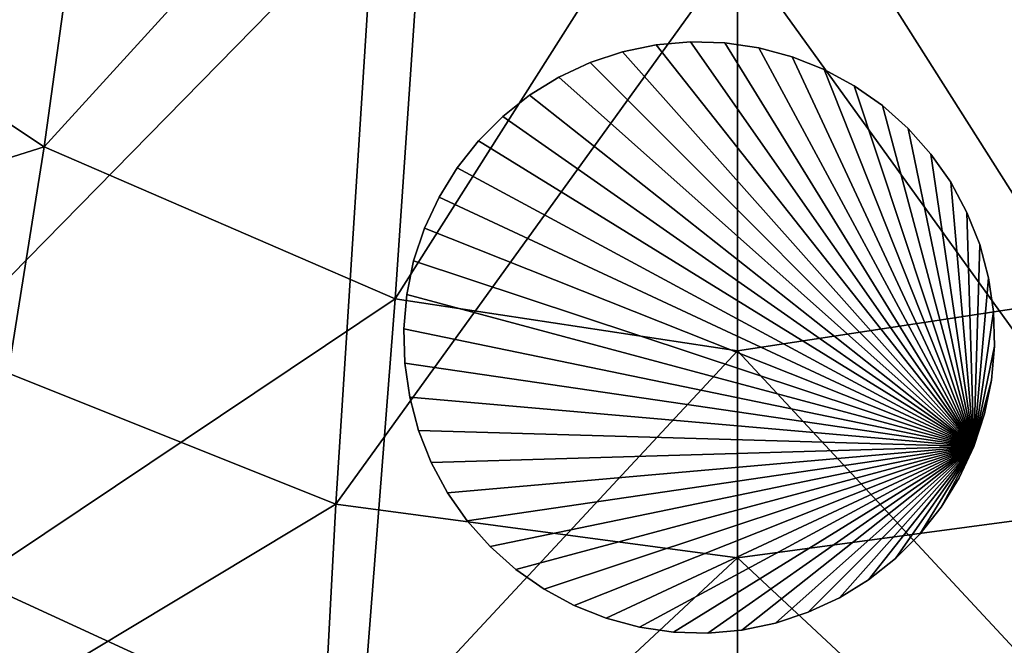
# Model space of a CAD drawing. Extents: x -7.4 to 7.4, y -11.5 to 9.8.
# Tile 49 of 256: x -1.2 to 0.4, y -10.5 to -9.5. Entities that reach past the tile are written whole.
import ezdxf

# ---------------------------------------------------------------- set-up
doc = ezdxf.new("R2010")
doc.units = 0
doc.header["$MEASUREMENT"] = 0
for name, color, linetype in [('A-FURN-3-ST', 150, 'Continuous'), ('A-FURN-3-ST-GD', 252, 'Continuous'), ('A-FURN-3-ST-SI', 160, 'Continuous')]:
    doc.layers.add(name, color=color, linetype=linetype)

msp = doc.modelspace()

# ---------------------------------------------------------------- meshes
at = {"layer": 'A-FURN-3-ST'}
mesh = msp.add_polyface(dxfattribs=at)
corners = [(-5.0612, -6.7647, 0.6182), (-4.3366, -7.8226, 0.6182), (-4.4772, -7.9506, 1.0014), (-5.2344, -6.8347, 1.0017), (-3.5654, -8.7626, 0.6182), (-3.6779, -8.9452, 1.0011), (-2.8015, -9.5702, 0.6182), (-2.8811, -9.7996, 1.0006), (-2.0881, -10.2271, 0.6182), (-2.1234, -10.4947, 1.0003), (-1.4003, -10.7154, 0.6182), (-1.3997, -11.0113, 1), (-0.7043, -11.0178, 0.6182), (-0.6953, -11.3312, 0.9998), (0, -11.1213, 0.6182), (0, -11.4407, 0.9997), (0, -8.3307, 0.5584), (0, -9.3525, 0.5584), (-0.6012, -9.2826, 0.5584), (-0.5468, -8.2802, 0.5584), (0, -7.3717, 0.5584), (-0.5029, -7.3394, 0.5584), (-1.0932, -8.1325, 0.5584), (-1.0086, -7.2449, 0.5584), (-1.197, -9.0782, 0.5584), (-1.7878, -8.7488, 0.5584), (-1.6406, -7.8957, 0.5584), (-1.5206, -7.0947, 0.5584), (-2.198, -7.5868, 0.5584), (-2.0442, -6.906, 0.5584), (-2.3964, -8.3089, 0.5584), (-3.0341, -7.772, 0.5584), (-2.76, -7.2209, 0.5584), (-3.6426, -7.1421, 0.5584), (-4.6784, -6.605, 0.5658), (-4.035, -7.5243, 0.5658), (0, -10.3622, 0.5658), (-0.6643, -10.2731, 0.5658), (-1.3177, -10.0127, 0.5658), (-1.9582, -9.5924, 0.5658), (-2.6206, -9.0273, 0.5658), (-3.3298, -8.333, 0.5658)]
mesh.append_faces([[corners[k] for k in face] for face in [(0, 1, 2), (2, 3, 0), (2, 1, 4), (4, 5, 2), (5, 4, 6), (6, 7, 5), (7, 6, 8), (8, 9, 7), (9, 8, 10), (10, 11, 9), (11, 10, 12), (12, 13, 11), (13, 12, 14), (14, 15, 13), (16, 17, 18), (18, 19, 16), (19, 18, 24), (24, 22, 19), (22, 24, 25), (25, 26, 22), (26, 25, 30), (30, 28, 26), (28, 30, 31), (31, 32, 28), (32, 31, 33), (34, 35, 1), (36, 14, 12), (12, 37, 36), (17, 36, 37), (37, 18, 17), (18, 37, 38), (38, 24, 18), (37, 12, 10), (10, 38, 37), (38, 10, 8), (8, 39, 38), (24, 38, 39), (39, 25, 24), (25, 39, 40), (40, 30, 25), (39, 8, 6), (6, 40, 39), (40, 6, 4), (4, 41, 40), (30, 40, 41), (41, 31, 30), (31, 41, 35), (35, 33, 31), (41, 4, 1), (1, 35, 41)]])
mesh.append_faces([[corners[k] for k in face] for face in [(19, 21, 20), (22, 23, 21), (26, 27, 23), (28, 29, 27)]], dxfattribs={"vtx0": -1, "vtx1": -1, "vtx2": -1})
mesh.append_faces([[corners[k] for k in face] for face in [(20, 16, 19), (21, 19, 22), (23, 22, 26), (27, 26, 28), (29, 28, 32)]], dxfattribs={"vtx0": -1, "vtx2": -1})
mesh = msp.add_polyface(dxfattribs=at)
corners = [(4.4772, -7.9506, 1.0014), (4.3366, -7.8226, 0.6182), (5.0612, -6.7647, 0.6182), (5.2344, -6.8347, 1.0017), (3.6779, -8.9452, 1.0011), (3.5654, -8.7626, 0.6182), (2.8811, -9.7996, 1.0006), (2.8015, -9.5702, 0.6182), (2.1234, -10.4947, 1.0003), (2.0881, -10.2271, 0.6182), (1.3997, -11.0113, 1), (1.4003, -10.7154, 0.6182), (0.6953, -11.3312, 0.9998), (0.7043, -11.0178, 0.6182), (0, -11.4407, 0.9997), (0, -11.1213, 0.6182), (0.5029, -7.3394, 0.5584), (1.0086, -7.2449, 0.5584), (1.0932, -8.1325, 0.5584), (0.5468, -8.2802, 0.5584), (0, -7.3717, 0.5584), (0, -8.3307, 0.5584), (0.6012, -9.2826, 0.5584), (0, -9.3525, 0.5584), (1.197, -9.0782, 0.5584), (1.5206, -7.0947, 0.5584), (2.0442, -6.906, 0.5584), (2.198, -7.5868, 0.5584), (1.6406, -7.8957, 0.5584), (1.7878, -8.7488, 0.5584), (2.3964, -8.3089, 0.5584), (2.76, -7.2209, 0.5584), (3.0341, -7.772, 0.5584), (3.6426, -7.1421, 0.5584), (4.035, -7.5243, 0.5658), (4.6784, -6.605, 0.5658), (1.3177, -10.0127, 0.5658), (0.6643, -10.2731, 0.5658), (0, -10.3622, 0.5658), (2.6206, -9.0273, 0.5658), (1.9582, -9.5924, 0.5658), (3.3298, -8.333, 0.5658)]
mesh.append_faces([[corners[k] for k in face] for face in [(0, 1, 2), (2, 3, 0), (0, 4, 5), (5, 1, 0), (4, 6, 7), (7, 5, 4), (6, 8, 9), (9, 7, 6), (8, 10, 11), (11, 9, 8), (10, 12, 13), (13, 11, 10), (12, 14, 15), (15, 13, 12), (21, 19, 22), (22, 23, 21), (19, 18, 24), (24, 22, 19), (18, 28, 29), (29, 24, 18), (28, 27, 30), (30, 29, 28), (27, 31, 32), (32, 30, 27), (33, 32, 31), (1, 34, 35), (22, 24, 36), (36, 37, 22), (23, 22, 37), (37, 38, 23), (38, 37, 13), (13, 15, 38), (37, 36, 11), (11, 13, 37), (29, 30, 39), (39, 40, 29), (24, 29, 40), (40, 36, 24), (36, 40, 9), (9, 11, 36), (40, 39, 7), (7, 9, 40), (32, 33, 34), (34, 41, 32), (30, 32, 41), (41, 39, 30), (39, 41, 5), (5, 7, 39), (41, 34, 1), (1, 5, 41)]])
mesh.append_faces([[corners[k] for k in face] for face in [(16, 17, 18), (20, 16, 19), (25, 26, 27), (17, 25, 28)]], dxfattribs={"vtx0": -1, "vtx1": -1, "vtx2": -1})
mesh.append_faces([[corners[k] for k in face] for face in [(18, 19, 16), (19, 21, 20), (27, 28, 25), (28, 18, 17), (31, 27, 26)]], dxfattribs={"vtx1": -1, "vtx2": -1})
mesh = msp.add_polyface(dxfattribs=at)
corners = [(-1.3427, -11.0597, 17.5574), (-1.3413, -11.0618, 17.5687), (-2.0968, -10.5407, 17.5834), (-1.3436, -11.0585, 17.5508), (-2.098, -10.5388, 17.572), (-1.3844, -10.9635, 17.6082), (-1.3808, -10.988, 17.5898), (-0.677, -11.3083, 17.5806), (-0.6802, -11.2831, 17.5989), (-0.675, -11.2315, 17.693), (-1.3707, -10.9135, 17.7021), (-2.1032, -10.4001, 17.717), (-2.1302, -10.4475, 17.6233), (-1.3652, -11.0193, 17.595), (-2.1307, -10.4707, 17.6048), (-1.3488, -11.0484, 17.5983), (-2.1177, -10.5004, 17.6099), (-0.6667, -11.3407, 17.586), (-1.3417, -11.0609, 17.5864), (-2.1034, -10.5281, 17.613), (-2.0971, -10.5399, 17.601), (-0.5003, -8.9737, 18.2637), (0, -9.0411, 18.2615), (0, -8.0569, 18.3082), (-1.0216, -8.7768, 18.2698), (-0.446, -8.0082, 18.3098), (-1.5817, -8.4596, 18.2787), (-0.9178, -7.8659, 18.3139), (-1.1468, -9.6826, 18.2161), (-0.5662, -9.9336, 18.2085), (0, -10.0195, 18.2058), (-0.6252, -10.6916, 18.0939), (0, -10.7918, 18.091), (-1.2615, -10.3989, 18.1023), (-1.7571, -9.2774, 18.2276), (-1.922, -9.9263, 18.1157), (-1.3427, -11.0597, 17.5451), (-2.0987, -10.5376, 17.5654), (-1.3413, -11.0618, 17.54), (-2.098, -10.5388, 17.5597), (-2.0373, -10.2699, 17.9134), (-1.3341, -10.7744, 17.899), (-0.6597, -11.0869, 17.89), (0, -11.1938, 17.887)]
mesh.append_faces([[corners[k] for k in face] for face in [(0, 1, 2), (3, 0, 4), (5, 6, 7), (8, 9, 10), (10, 5, 8), (5, 10, 11), (6, 5, 12), (13, 6, 14), (15, 13, 16), (6, 13, 17), (18, 15, 19), (1, 18, 20), (21, 22, 23), (24, 21, 25), (26, 24, 27), (21, 24, 28), (28, 29, 21), (22, 21, 29), (29, 30, 22), (30, 29, 31), (31, 32, 30), (29, 28, 33), (33, 31, 29), (24, 26, 34), (34, 28, 24), (28, 34, 35), (35, 33, 28), (36, 3, 37), (38, 36, 39), (40, 41, 33), (33, 35, 40), (11, 10, 41), (41, 40, 11), (10, 9, 42), (42, 41, 10), (41, 42, 31), (31, 33, 41), (42, 43, 32), (32, 31, 42)]])
mesh = msp.add_polyface(dxfattribs=at)
corners = [(2.098, -10.5388, 17.572), (1.3427, -11.0597, 17.5574), (1.3436, -11.0585, 17.5508), (2.0968, -10.5407, 17.5834), (1.3413, -11.0617, 17.5687), (0.6802, -11.2831, 17.5989), (1.3844, -10.9635, 17.6082), (1.3707, -10.9135, 17.7021), (0.675, -11.2315, 17.693), (0.677, -11.3083, 17.5806), (1.3808, -10.988, 17.5898), (2.1032, -10.4001, 17.717), (2.1302, -10.4475, 17.6233), (2.1307, -10.4707, 17.6048), (1.3652, -11.0193, 17.595), (2.1177, -10.5004, 17.6099), (1.3488, -11.0484, 17.5983), (0.6667, -11.3407, 17.586), (2.1034, -10.5281, 17.613), (1.3417, -11.0609, 17.5864), (2.0971, -10.5399, 17.601), (0, -8.0569, 18.3082), (0, -9.0411, 18.2615), (0.5003, -8.9737, 18.2637), (0.446, -8.0082, 18.3098), (1.0216, -8.7768, 18.2698), (0.9178, -7.8659, 18.3139), (1.5817, -8.4596, 18.2787), (0, -10.0195, 18.2058), (0, -10.7918, 18.091), (0.6252, -10.6916, 18.0939), (0.5662, -9.9336, 18.2085), (1.1468, -9.6826, 18.2161), (1.2615, -10.3989, 18.1023), (1.922, -9.9263, 18.1157), (1.7571, -9.2774, 18.2276), (2.098, -10.5388, 17.5597), (1.3427, -11.0597, 17.5451), (1.3413, -11.0618, 17.54), (2.0987, -10.5376, 17.5654), (1.3341, -10.7744, 17.899), (2.0373, -10.2699, 17.9134), (0, -11.1938, 17.887), (0.6597, -11.0869, 17.89)]
mesh.append_faces([[corners[k] for k in face] for face in [(0, 1, 2), (3, 4, 1), (5, 6, 7), (7, 8, 5), (9, 10, 6), (11, 7, 6), (12, 6, 10), (13, 10, 14), (15, 14, 16), (17, 14, 10), (18, 16, 19), (20, 19, 4), (21, 22, 23), (23, 24, 21), (24, 23, 25), (26, 25, 27), (28, 29, 30), (30, 31, 28), (22, 28, 31), (31, 23, 22), (23, 31, 32), (32, 25, 23), (31, 30, 33), (33, 32, 31), (32, 33, 34), (34, 35, 32), (25, 32, 35), (35, 27, 25), (36, 37, 38), (39, 2, 37), (33, 40, 41), (41, 34, 33), (40, 7, 11), (29, 42, 43), (43, 30, 29), (30, 43, 40), (40, 33, 30), (43, 8, 7), (7, 40, 43)]])
at = {"layer": 'A-FURN-3-ST-GD'}
mesh = msp.add_polyface(dxfattribs=at)
corners = [(0.3913, -10.1781, 0), (-0.5471, -9.9267, 0), (-0.5356, -9.871, 0), (-0.5177, -9.817, 0), (-0.4936, -9.7655, 0), (-0.4638, -9.7171, 0), (-0.4285, -9.6725, 0), (-0.3883, -9.6322, 0), (-0.3437, -9.597, 0), (-0.2953, -9.5671, 0), (-0.2438, -9.5431, 0), (-0.1898, -9.5252, 0), (0.0357, -9.5186, 0), (-0.0206, -9.5104, 0), (-0.0206, -9.5104, 0.1137), (0.0357, -9.5186, 0.1137), (-0.0774, -9.5087, 0), (-0.0774, -9.5087, 0.1137), (-0.1341, -9.5137, 0), (-0.1341, -9.5137, 0.1137), (-0.1898, -9.5252, 0.1137), (-0.2438, -9.5431, 0.1137), (-0.2953, -9.5671, 0.1137), (-0.0774, -9.5087, 0.2275), (-0.0206, -9.5104, 0.2275), (-0.1341, -9.5137, 0.2275), (-0.1898, -9.5252, 0.2275), (-0.2438, -9.5431, 0.2275), (-0.2953, -9.5671, 0.2275), (-0.0774, -9.5087, 0.3412), (-0.0206, -9.5104, 0.3412), (-0.1341, -9.5137, 0.3412), (-0.1898, -9.5252, 0.3412), (-0.2438, -9.5431, 0.3412), (-0.2953, -9.5671, 0.3412), (-0.0774, -9.5087, 0.455), (-0.0206, -9.5104, 0.455), (-0.1341, -9.5137, 0.455), (-0.1898, -9.5252, 0.455), (-0.2438, -9.5431, 0.455), (-0.2953, -9.5671, 0.455), (-0.0774, -9.5087, 0.5688), (-0.0206, -9.5104, 0.5688), (-0.1341, -9.5137, 0.5688), (-0.1898, -9.5252, 0.5688), (-0.2438, -9.5431, 0.5688), (-0.2953, -9.5671, 0.5688), (-0.3437, -9.597, 0.455), (-0.3437, -9.597, 0.5688), (0.3913, -10.1781, 0.5688), (-0.3883, -9.6322, 0.5688), (-0.4285, -9.6725, 0.5688), (-0.4638, -9.7171, 0.5688), (-0.4936, -9.7655, 0.5688), (-0.5177, -9.817, 0.5688), (-0.5356, -9.871, 0.5688), (-0.5471, -9.9267, 0.5688)]
mesh.append_faces([[corners[k] for k in face] for face in [(12, 13, 14, 15), (13, 16, 17, 14), (16, 18, 19, 17), (18, 11, 20, 19), (11, 10, 21, 20), (10, 9, 22, 21), (14, 17, 23, 24), (17, 19, 25, 23), (19, 20, 26, 25), (20, 21, 27, 26), (21, 22, 28, 27), (24, 23, 29, 30), (23, 25, 31, 29), (25, 26, 32, 31), (26, 27, 33, 32), (27, 28, 34, 33), (30, 29, 35, 36), (29, 31, 37, 35), (31, 32, 38, 37), (32, 33, 39, 38), (33, 34, 40, 39), (36, 35, 41, 42), (35, 37, 43, 41), (37, 38, 44, 43), (38, 39, 45, 44), (39, 40, 46, 45), (40, 47, 48, 46)]])
mesh.append_faces([[corners[k] for k in face] for face in [(0, 1, 2), (0, 2, 3), (0, 3, 4), (0, 4, 5), (0, 5, 6), (0, 6, 7), (0, 7, 8), (0, 8, 9), (0, 9, 10), (0, 10, 11), (49, 44, 45), (49, 45, 46), (49, 46, 48), (49, 48, 50), (49, 50, 51), (49, 51, 52), (49, 52, 53), (49, 53, 54), (49, 54, 55), (49, 55, 56)]], dxfattribs={"vtx0": -1, "vtx2": -1})
mesh = msp.add_polyface(dxfattribs=at)
corners = [(0.3913, -10.1781, 0), (-0.1898, -9.5252, 0), (-0.1341, -9.5137, 0), (-0.0774, -9.5087, 0), (-0.0206, -9.5104, 0), (0.0357, -9.5186, 0), (0.353, -9.7408, 0), (0.3204, -9.6942, 0), (0.3204, -9.6942, 0.1137), (0.353, -9.7408, 0.1137), (0.2826, -9.6518, 0), (0.2826, -9.6518, 0.1137), (0.2401, -9.614, 0), (0.2401, -9.614, 0.1137), (0.1935, -9.5813, 0), (0.1935, -9.5813, 0.1137), (0.1435, -9.5543, 0), (0.1435, -9.5543, 0.1137), (0.0906, -9.5333, 0), (0.0906, -9.5333, 0.1137), (0.0357, -9.5186, 0.1137), (0.3204, -9.6942, 0.2275), (0.353, -9.7408, 0.2275), (0.2826, -9.6518, 0.2275), (0.2401, -9.614, 0.2275), (0.1935, -9.5813, 0.2275), (0.1435, -9.5543, 0.2275), (0.0906, -9.5333, 0.2275), (0.0357, -9.5186, 0.2275), (-0.0206, -9.5104, 0.1137), (-0.0206, -9.5104, 0.2275), (0.3204, -9.6942, 0.3412), (0.353, -9.7408, 0.3412), (0.2826, -9.6518, 0.3412), (0.2401, -9.614, 0.3412), (0.1935, -9.5813, 0.3412), (0.1435, -9.5543, 0.3412), (0.0906, -9.5333, 0.3412), (0.0357, -9.5186, 0.3412), (-0.0206, -9.5104, 0.3412), (0.3204, -9.6942, 0.455), (0.353, -9.7408, 0.455), (0.2826, -9.6518, 0.455), (0.2401, -9.614, 0.455), (0.1935, -9.5813, 0.455), (0.1435, -9.5543, 0.455), (0.0906, -9.5333, 0.455), (0.0357, -9.5186, 0.455), (-0.0206, -9.5104, 0.455), (0.3204, -9.6942, 0.5688), (0.353, -9.7408, 0.5688), (0.2826, -9.6518, 0.5688), (0.2401, -9.614, 0.5688), (0.1935, -9.5813, 0.5688), (0.1435, -9.5543, 0.5688), (0.0906, -9.5333, 0.5688), (0.0357, -9.5186, 0.5688), (-0.0206, -9.5104, 0.5688), (0.3913, -10.1781, 0.5688), (-0.0774, -9.5087, 0.5688), (-0.1341, -9.5137, 0.5688), (-0.1898, -9.5252, 0.5688)]
mesh.append_faces([[corners[k] for k in face] for face in [(6, 7, 8, 9), (7, 10, 11, 8), (10, 12, 13, 11), (12, 14, 15, 13), (14, 16, 17, 15), (16, 18, 19, 17), (18, 5, 20, 19), (9, 8, 21, 22), (8, 11, 23, 21), (11, 13, 24, 23), (13, 15, 25, 24), (15, 17, 26, 25), (17, 19, 27, 26), (19, 20, 28, 27), (20, 29, 30, 28), (22, 21, 31, 32), (21, 23, 33, 31), (23, 24, 34, 33), (24, 25, 35, 34), (25, 26, 36, 35), (26, 27, 37, 36), (27, 28, 38, 37), (28, 30, 39, 38), (32, 31, 40, 41), (31, 33, 42, 40), (33, 34, 43, 42), (34, 35, 44, 43), (35, 36, 45, 44), (36, 37, 46, 45), (37, 38, 47, 46), (38, 39, 48, 47), (41, 40, 49, 50), (40, 42, 51, 49), (42, 43, 52, 51), (43, 44, 53, 52), (44, 45, 54, 53), (45, 46, 55, 54), (46, 47, 56, 55), (47, 48, 57, 56)]])
mesh.append_faces([[corners[k] for k in face] for face in [(0, 1, 2), (0, 2, 3), (0, 3, 4), (0, 4, 5), (58, 56, 57), (58, 57, 59), (58, 59, 60), (58, 60, 61)]], dxfattribs={"vtx0": -1, "vtx2": -1})
mesh = msp.add_polyface(dxfattribs=at)
corners = [(0.3913, -10.1781, 0), (0.0357, -9.5186, 0), (0.0906, -9.5333, 0), (0.1435, -9.5543, 0), (0.1935, -9.5813, 0), (0.2401, -9.614, 0), (0.2826, -9.6518, 0), (0.3204, -9.6942, 0), (0.353, -9.7408, 0), (0.38, -9.7909, 0), (0.401, -9.8437, 0), (0.4157, -9.8987, 0), (0.424, -9.9549, 0), (0.4256, -10.0118, 0), (0.424, -9.9549, 0.1137), (0.4256, -10.0118, 0.1137), (0.4157, -9.8987, 0.1137), (0.401, -9.8437, 0.1137), (0.38, -9.7909, 0.1137), (0.353, -9.7408, 0.1137), (0.424, -9.9549, 0.2275), (0.4256, -10.0118, 0.2275), (0.4157, -9.8987, 0.2275), (0.401, -9.8437, 0.2275), (0.38, -9.7909, 0.2275), (0.353, -9.7408, 0.2275), (0.424, -9.9549, 0.3412), (0.4256, -10.0118, 0.3412), (0.4157, -9.8987, 0.3412), (0.401, -9.8437, 0.3412), (0.38, -9.7909, 0.3412), (0.353, -9.7408, 0.3412), (0.424, -9.9549, 0.455), (0.4256, -10.0118, 0.455), (0.4157, -9.8987, 0.455), (0.401, -9.8437, 0.455), (0.38, -9.7909, 0.455), (0.353, -9.7408, 0.455), (0.424, -9.9549, 0.5688), (0.4256, -10.0118, 0.5688), (0.4157, -9.8987, 0.5688), (0.401, -9.8437, 0.5688), (0.38, -9.7909, 0.5688), (0.353, -9.7408, 0.5688), (0.3913, -10.1781, 0.5688), (0.3204, -9.6942, 0.5688), (0.2826, -9.6518, 0.5688), (0.2401, -9.614, 0.5688), (0.1935, -9.5813, 0.5688), (0.1435, -9.5543, 0.5688), (0.0906, -9.5333, 0.5688), (0.0357, -9.5186, 0.5688)]
mesh.append_faces([[corners[k] for k in face] for face in [(13, 12, 14, 15), (12, 11, 16, 14), (11, 10, 17, 16), (10, 9, 18, 17), (9, 8, 19, 18), (15, 14, 20, 21), (14, 16, 22, 20), (16, 17, 23, 22), (17, 18, 24, 23), (18, 19, 25, 24), (21, 20, 26, 27), (20, 22, 28, 26), (22, 23, 29, 28), (23, 24, 30, 29), (24, 25, 31, 30), (27, 26, 32, 33), (26, 28, 34, 32), (28, 29, 35, 34), (29, 30, 36, 35), (30, 31, 37, 36), (33, 32, 38, 39), (32, 34, 40, 38), (34, 35, 41, 40), (35, 36, 42, 41), (36, 37, 43, 42)]])
mesh.append_faces([[corners[k] for k in face] for face in [(0, 1, 2), (0, 2, 3), (0, 3, 4), (0, 4, 5), (0, 5, 6), (0, 6, 7), (0, 7, 8), (0, 8, 9), (0, 9, 10), (0, 10, 11), (0, 11, 12), (44, 38, 40), (44, 40, 41), (44, 41, 42), (44, 42, 43), (44, 43, 45), (44, 45, 46), (44, 46, 47), (44, 47, 48), (44, 48, 49), (44, 49, 50), (44, 50, 51)]], dxfattribs={"vtx0": -1, "vtx2": -1})
mesh = msp.add_polyface(dxfattribs=at)
corners = [(-0.2953, -9.5671, 0), (-0.3437, -9.597, 0), (-0.3437, -9.597, 0.1137), (-0.2953, -9.5671, 0.1137), (-0.3883, -9.6322, 0), (-0.3883, -9.6322, 0.1137), (-0.4285, -9.6725, 0), (-0.4285, -9.6725, 0.1137), (-0.4638, -9.7171, 0), (-0.4638, -9.7171, 0.1137), (-0.4936, -9.7655, 0), (-0.4936, -9.7655, 0.1137), (-0.5177, -9.817, 0), (-0.5177, -9.817, 0.1137), (-0.5356, -9.871, 0), (-0.5356, -9.871, 0.1137), (-0.5471, -9.9267, 0), (-0.5471, -9.9267, 0.1137), (-0.552, -9.9833, 0), (-0.552, -9.9833, 0.1137), (-0.3437, -9.597, 0.2275), (-0.2953, -9.5671, 0.2275), (-0.3883, -9.6322, 0.2275), (-0.4285, -9.6725, 0.2275), (-0.4638, -9.7171, 0.2275), (-0.4936, -9.7655, 0.2275), (-0.5177, -9.817, 0.2275), (-0.5356, -9.871, 0.2275), (-0.5471, -9.9267, 0.2275), (-0.552, -9.9833, 0.2275), (-0.3437, -9.597, 0.3412), (-0.2953, -9.5671, 0.3412), (-0.3883, -9.6322, 0.3412), (-0.4285, -9.6725, 0.3412), (-0.4638, -9.7171, 0.3412), (-0.4936, -9.7655, 0.3412), (-0.5177, -9.817, 0.3412), (-0.5356, -9.871, 0.3412), (-0.5471, -9.9267, 0.3412), (-0.552, -9.9833, 0.3412), (-0.3437, -9.597, 0.455), (-0.2953, -9.5671, 0.455), (-0.3883, -9.6322, 0.455), (-0.4285, -9.6725, 0.455), (-0.4638, -9.7171, 0.455), (-0.4936, -9.7655, 0.455), (-0.5177, -9.817, 0.455), (-0.5356, -9.871, 0.455), (-0.5471, -9.9267, 0.455), (-0.552, -9.9833, 0.455), (-0.5504, -10.0402, 0.3412), (-0.5504, -10.0402, 0.455), (-0.3883, -9.6322, 0.5688), (-0.3437, -9.597, 0.5688), (-0.4285, -9.6725, 0.5688), (-0.4638, -9.7171, 0.5688), (-0.4936, -9.7655, 0.5688), (-0.5177, -9.817, 0.5688), (-0.5356, -9.871, 0.5688), (-0.5471, -9.9267, 0.5688), (-0.552, -9.9833, 0.5688), (-0.5504, -10.0402, 0.5688)]
mesh.append_faces([[corners[k] for k in face] for face in [(0, 1, 2, 3), (1, 4, 5, 2), (4, 6, 7, 5), (6, 8, 9, 7), (8, 10, 11, 9), (10, 12, 13, 11), (12, 14, 15, 13), (14, 16, 17, 15), (16, 18, 19, 17), (3, 2, 20, 21), (2, 5, 22, 20), (5, 7, 23, 22), (7, 9, 24, 23), (9, 11, 25, 24), (11, 13, 26, 25), (13, 15, 27, 26), (15, 17, 28, 27), (17, 19, 29, 28), (21, 20, 30, 31), (20, 22, 32, 30), (22, 23, 33, 32), (23, 24, 34, 33), (24, 25, 35, 34), (25, 26, 36, 35), (26, 27, 37, 36), (27, 28, 38, 37), (28, 29, 39, 38), (31, 30, 40, 41), (30, 32, 42, 40), (32, 33, 43, 42), (33, 34, 44, 43), (34, 35, 45, 44), (35, 36, 46, 45), (36, 37, 47, 46), (37, 38, 48, 47), (38, 39, 49, 48), (39, 50, 51, 49), (40, 42, 52, 53), (42, 43, 54, 52), (43, 44, 55, 54), (44, 45, 56, 55), (45, 46, 57, 56), (46, 47, 58, 57), (47, 48, 59, 58), (48, 49, 60, 59), (49, 51, 61, 60)]])
mesh = msp.add_polyface(dxfattribs=at)
corners = [(0.3913, -10.1781, 0), (-0.217, -10.4618, 0), (-0.2699, -10.4408, 0), (-0.3199, -10.4138, 0), (-0.3665, -10.3811, 0), (-0.409, -10.3433, 0), (-0.4468, -10.3009, 0), (-0.4794, -10.2543, 0), (-0.5064, -10.2042, 0), (-0.5274, -10.1514, 0), (-0.5421, -10.0964, 0), (-0.5504, -10.0402, 0), (-0.552, -9.9833, 0), (-0.5471, -9.9267, 0), (-0.217, -10.4618, 0.1137), (-0.2699, -10.4408, 0.1137), (-0.1621, -10.4765, 0), (-0.1621, -10.4765, 0.1137), (-0.1058, -10.4847, 0), (-0.1058, -10.4847, 0.1137), (-0.049, -10.4864, 0), (-0.049, -10.4864, 0.1137), (0.0077, -10.4814, 0), (0.0077, -10.4814, 0.1137), (-0.217, -10.4618, 0.2275), (-0.2699, -10.4408, 0.2275), (-0.1621, -10.4765, 0.2275), (-0.1058, -10.4847, 0.2275), (-0.049, -10.4864, 0.2275), (-0.217, -10.4618, 0.3412), (-0.2699, -10.4408, 0.3412), (-0.1621, -10.4765, 0.3412), (-0.1058, -10.4847, 0.3412), (-0.049, -10.4864, 0.3412), (-0.3199, -10.4138, 0.3412), (-0.2699, -10.4408, 0.455), (-0.3199, -10.4138, 0.455), (-0.217, -10.4618, 0.455), (-0.1621, -10.4765, 0.455), (-0.1058, -10.4847, 0.455), (-0.049, -10.4864, 0.455), (-0.2699, -10.4408, 0.5688), (-0.3199, -10.4138, 0.5688), (-0.217, -10.4618, 0.5688), (-0.1621, -10.4765, 0.5688), (-0.1058, -10.4847, 0.5688), (-0.049, -10.4864, 0.5688), (0.3913, -10.1781, 0.5688), (-0.5471, -9.9267, 0.5688), (-0.552, -9.9833, 0.5688), (-0.5504, -10.0402, 0.5688), (-0.5421, -10.0964, 0.5688), (-0.5274, -10.1514, 0.5688), (-0.5064, -10.2042, 0.5688), (-0.4794, -10.2543, 0.5688), (-0.4468, -10.3009, 0.5688), (-0.409, -10.3433, 0.5688), (-0.3665, -10.3811, 0.5688)]
mesh.append_faces([[corners[k] for k in face] for face in [(2, 1, 14, 15), (1, 16, 17, 14), (16, 18, 19, 17), (18, 20, 21, 19), (20, 22, 23, 21), (15, 14, 24, 25), (14, 17, 26, 24), (17, 19, 27, 26), (19, 21, 28, 27), (25, 24, 29, 30), (24, 26, 31, 29), (26, 27, 32, 31), (27, 28, 33, 32), (34, 30, 35, 36), (30, 29, 37, 35), (29, 31, 38, 37), (31, 32, 39, 38), (32, 33, 40, 39), (36, 35, 41, 42), (35, 37, 43, 41), (37, 38, 44, 43), (38, 39, 45, 44), (39, 40, 46, 45)]])
mesh.append_faces([[corners[k] for k in face] for face in [(0, 1, 2), (0, 2, 3), (0, 3, 4), (0, 4, 5), (0, 5, 6), (0, 6, 7), (0, 7, 8), (0, 8, 9), (0, 9, 10), (0, 10, 11), (0, 11, 12), (0, 12, 13), (47, 48, 49), (47, 49, 50), (47, 50, 51), (47, 51, 52), (47, 52, 53), (47, 53, 54), (47, 54, 55), (47, 55, 56), (47, 56, 57), (47, 57, 42), (47, 42, 41), (47, 41, 43)]], dxfattribs={"vtx0": -1, "vtx2": -1})
mesh = msp.add_polyface(dxfattribs=at)
corners = [(0.3913, -10.1781, 0), (0.3672, -10.2296, 0), (0.3374, -10.278, 0), (0.3021, -10.3227, 0), (0.2619, -10.3629, 0), (0.2173, -10.3981, 0), (0.424, -9.9549, 0), (0.4256, -10.0118, 0), (0.4207, -10.0684, 0), (0.4092, -10.1241, 0), (0.4207, -10.0684, 0.1137), (0.4092, -10.1241, 0.1137), (0.4256, -10.0118, 0.1137), (0.3374, -10.278, 0.1137), (0.3021, -10.3227, 0.1137), (0.3672, -10.2296, 0.1137), (0.3913, -10.1781, 0.1137), (0.4207, -10.0684, 0.2275), (0.4092, -10.1241, 0.2275), (0.4256, -10.0118, 0.2275), (0.3374, -10.278, 0.2275), (0.3021, -10.3227, 0.2275), (0.3672, -10.2296, 0.2275), (0.3913, -10.1781, 0.2275), (0.4207, -10.0684, 0.3412), (0.4092, -10.1241, 0.3412), (0.4256, -10.0118, 0.3412), (0.2619, -10.3629, 0.2275), (0.3021, -10.3227, 0.3412), (0.2619, -10.3629, 0.3412), (0.3374, -10.278, 0.3412), (0.3672, -10.2296, 0.3412), (0.3913, -10.1781, 0.3412), (0.4207, -10.0684, 0.455), (0.4092, -10.1241, 0.455), (0.4256, -10.0118, 0.455), (0.3021, -10.3227, 0.455), (0.2619, -10.3629, 0.455), (0.3374, -10.278, 0.455), (0.3672, -10.2296, 0.455), (0.3913, -10.1781, 0.455), (0.4207, -10.0684, 0.5688), (0.4092, -10.1241, 0.5688), (0.4256, -10.0118, 0.5688), (0.3021, -10.3227, 0.5688), (0.2619, -10.3629, 0.5688), (0.3374, -10.278, 0.5688), (0.3672, -10.2296, 0.5688), (0.3913, -10.1781, 0.5688), (0.424, -9.9549, 0.5688), (0.2173, -10.3981, 0.5688)]
mesh.append_faces([[corners[k] for k in face] for face in [(9, 8, 10, 11), (8, 7, 12, 10), (3, 2, 13, 14), (2, 1, 15, 13), (1, 0, 16, 15), (0, 9, 11, 16), (11, 10, 17, 18), (10, 12, 19, 17), (14, 13, 20, 21), (13, 15, 22, 20), (15, 16, 23, 22), (16, 11, 18, 23), (18, 17, 24, 25), (17, 19, 26, 24), (27, 21, 28, 29), (21, 20, 30, 28), (20, 22, 31, 30), (22, 23, 32, 31), (23, 18, 25, 32), (25, 24, 33, 34), (24, 26, 35, 33), (29, 28, 36, 37), (28, 30, 38, 36), (30, 31, 39, 38), (31, 32, 40, 39), (32, 25, 34, 40), (34, 33, 41, 42), (33, 35, 43, 41), (37, 36, 44, 45), (36, 38, 46, 44), (38, 39, 47, 46), (39, 40, 48, 47), (40, 34, 42, 48)]])
mesh.append_faces([[corners[k] for k in face] for face in [(0, 8, 9), (48, 46, 47)]], dxfattribs={"vtx0": -1})
mesh.append_faces([[corners[k] for k in face] for face in [(0, 2, 3), (0, 3, 4), (0, 4, 5), (0, 6, 7), (0, 7, 8), (48, 41, 43), (48, 43, 49), (48, 50, 45), (48, 45, 44), (48, 44, 46)]], dxfattribs={"vtx0": -1, "vtx2": -1})
mesh.append_faces([[corners[k] for k in face] for face in [(0, 1, 2), (48, 42, 41)]], dxfattribs={"vtx2": -1})
mesh = msp.add_polyface(dxfattribs=at)
corners = [(-0.552, -9.9833, 0), (-0.5504, -10.0402, 0), (-0.5504, -10.0402, 0.1137), (-0.552, -9.9833, 0.1137), (-0.5421, -10.0964, 0), (-0.5421, -10.0964, 0.1137), (-0.5274, -10.1514, 0), (-0.5274, -10.1514, 0.1137), (-0.5064, -10.2042, 0), (-0.5064, -10.2042, 0.1137), (-0.4794, -10.2543, 0), (-0.4794, -10.2543, 0.1137), (-0.4468, -10.3009, 0), (-0.4468, -10.3009, 0.1137), (-0.409, -10.3433, 0), (-0.409, -10.3433, 0.1137), (-0.3665, -10.3811, 0), (-0.3665, -10.3811, 0.1137), (-0.3199, -10.4138, 0), (-0.3199, -10.4138, 0.1137), (-0.2699, -10.4408, 0), (-0.2699, -10.4408, 0.1137), (-0.5504, -10.0402, 0.2275), (-0.552, -9.9833, 0.2275), (-0.5421, -10.0964, 0.2275), (-0.5274, -10.1514, 0.2275), (-0.5064, -10.2042, 0.2275), (-0.4794, -10.2543, 0.2275), (-0.4468, -10.3009, 0.2275), (-0.409, -10.3433, 0.2275), (-0.3665, -10.3811, 0.2275), (-0.3199, -10.4138, 0.2275), (-0.2699, -10.4408, 0.2275), (-0.5504, -10.0402, 0.3412), (-0.552, -9.9833, 0.3412), (-0.5421, -10.0964, 0.3412), (-0.5274, -10.1514, 0.3412), (-0.5064, -10.2042, 0.3412), (-0.4794, -10.2543, 0.3412), (-0.4468, -10.3009, 0.3412), (-0.409, -10.3433, 0.3412), (-0.3665, -10.3811, 0.3412), (-0.3199, -10.4138, 0.3412), (-0.2699, -10.4408, 0.3412), (-0.5421, -10.0964, 0.455), (-0.5504, -10.0402, 0.455), (-0.5274, -10.1514, 0.455), (-0.5064, -10.2042, 0.455), (-0.4794, -10.2543, 0.455), (-0.4468, -10.3009, 0.455), (-0.409, -10.3433, 0.455), (-0.3665, -10.3811, 0.455), (-0.3199, -10.4138, 0.455), (-0.5421, -10.0964, 0.5688), (-0.5504, -10.0402, 0.5688), (-0.5274, -10.1514, 0.5688), (-0.5064, -10.2042, 0.5688), (-0.4794, -10.2543, 0.5688), (-0.4468, -10.3009, 0.5688), (-0.409, -10.3433, 0.5688), (-0.3665, -10.3811, 0.5688), (-0.3199, -10.4138, 0.5688)]
mesh.append_faces([[corners[k] for k in face] for face in [(0, 1, 2, 3), (1, 4, 5, 2), (4, 6, 7, 5), (6, 8, 9, 7), (8, 10, 11, 9), (10, 12, 13, 11), (12, 14, 15, 13), (14, 16, 17, 15), (16, 18, 19, 17), (18, 20, 21, 19), (3, 2, 22, 23), (2, 5, 24, 22), (5, 7, 25, 24), (7, 9, 26, 25), (9, 11, 27, 26), (11, 13, 28, 27), (13, 15, 29, 28), (15, 17, 30, 29), (17, 19, 31, 30), (19, 21, 32, 31), (23, 22, 33, 34), (22, 24, 35, 33), (24, 25, 36, 35), (25, 26, 37, 36), (26, 27, 38, 37), (27, 28, 39, 38), (28, 29, 40, 39), (29, 30, 41, 40), (30, 31, 42, 41), (31, 32, 43, 42), (33, 35, 44, 45), (35, 36, 46, 44), (36, 37, 47, 46), (37, 38, 48, 47), (38, 39, 49, 48), (39, 40, 50, 49), (40, 41, 51, 50), (41, 42, 52, 51), (45, 44, 53, 54), (44, 46, 55, 53), (46, 47, 56, 55), (47, 48, 57, 56), (48, 49, 58, 57), (49, 50, 59, 58), (50, 51, 60, 59), (51, 52, 61, 60)]])
mesh = msp.add_polyface(dxfattribs=at)
corners = [(0.3913, -10.1781, 0), (0.2173, -10.3981, 0), (0.1689, -10.428, 0), (0.1173, -10.452, 0), (0.0634, -10.4699, 0), (0.0077, -10.4814, 0), (-0.049, -10.4864, 0), (-0.1058, -10.4847, 0), (-0.1621, -10.4765, 0), (-0.217, -10.4618, 0), (0.0634, -10.4699, 0.1137), (0.0077, -10.4814, 0.1137), (0.1173, -10.452, 0.1137), (0.1689, -10.428, 0.1137), (0.2173, -10.3981, 0.1137), (0.2619, -10.3629, 0), (0.2619, -10.3629, 0.1137), (0.3021, -10.3227, 0), (0.3021, -10.3227, 0.1137), (-0.049, -10.4864, 0.1137), (0.0077, -10.4814, 0.2275), (-0.049, -10.4864, 0.2275), (0.0634, -10.4699, 0.2275), (0.1173, -10.452, 0.2275), (0.1689, -10.428, 0.2275), (0.2173, -10.3981, 0.2275), (0.2619, -10.3629, 0.2275), (0.3021, -10.3227, 0.2275), (0.0077, -10.4814, 0.3412), (-0.049, -10.4864, 0.3412), (0.0634, -10.4699, 0.3412), (0.1173, -10.452, 0.3412), (0.1689, -10.428, 0.3412), (0.2173, -10.3981, 0.3412), (0.2619, -10.3629, 0.3412), (0.0077, -10.4814, 0.455), (-0.049, -10.4864, 0.455), (0.0634, -10.4699, 0.455), (0.1173, -10.452, 0.455), (0.1689, -10.428, 0.455), (0.2173, -10.3981, 0.455), (0.2619, -10.3629, 0.455), (0.0077, -10.4814, 0.5688), (-0.049, -10.4864, 0.5688), (0.0634, -10.4699, 0.5688), (0.1173, -10.452, 0.5688), (0.1689, -10.428, 0.5688), (0.2173, -10.3981, 0.5688), (0.2619, -10.3629, 0.5688), (0.3913, -10.1781, 0.5688), (-0.217, -10.4618, 0.5688), (-0.1621, -10.4765, 0.5688), (-0.1058, -10.4847, 0.5688)]
mesh.append_faces([[corners[k] for k in face] for face in [(5, 4, 10, 11), (4, 3, 12, 10), (3, 2, 13, 12), (2, 1, 14, 13), (1, 15, 16, 14), (15, 17, 18, 16), (19, 11, 20, 21), (11, 10, 22, 20), (10, 12, 23, 22), (12, 13, 24, 23), (13, 14, 25, 24), (14, 16, 26, 25), (16, 18, 27, 26), (21, 20, 28, 29), (20, 22, 30, 28), (22, 23, 31, 30), (23, 24, 32, 31), (24, 25, 33, 32), (25, 26, 34, 33), (29, 28, 35, 36), (28, 30, 37, 35), (30, 31, 38, 37), (31, 32, 39, 38), (32, 33, 40, 39), (33, 34, 41, 40), (36, 35, 42, 43), (35, 37, 44, 42), (37, 38, 45, 44), (38, 39, 46, 45), (39, 40, 47, 46), (40, 41, 48, 47)]])
mesh.append_faces([[corners[k] for k in face] for face in [(0, 1, 2), (0, 2, 3), (0, 3, 4), (0, 4, 5), (0, 5, 6), (0, 6, 7), (0, 7, 8), (0, 8, 9), (49, 50, 51), (49, 51, 52), (49, 52, 43), (49, 43, 42), (49, 42, 44), (49, 44, 45), (49, 45, 46), (49, 46, 47)]], dxfattribs={"vtx0": -1, "vtx2": -1})
at = {"layer": 'A-FURN-3-ST-SI'}
mesh = msp.add_polyface(dxfattribs=at)
corners = [(-3.7181, -8.9787, 11.445), (-2.8987, -9.8406, 11.4284), (-2.8987, -9.8404, 17.3064), (-2.0961, -10.5417, 11.4129), (-2.0962, -10.5416, 17.2882), (-2.0968, -10.5407, 17.5546), (-2.8991, -9.8396, 17.5732), (-1.3407, -11.0627, 17.2739), (-1.3413, -11.0618, 17.54), (-1.3406, -11.0628, 11.4007), (-0.6509, -11.3856, 11.3934), (-0.651, -11.3855, 17.2654), (-0.6514, -11.3845, 17.5312), (0, -11.4959, 17.2626), (0, -11.4949, 17.5284), (0, -11.496, 11.3911), (-3.717, -8.9783, 7.2259), (-2.8984, -9.8402, 7.216), (-2.8964, -9.8376, 2.9596), (-2.108, -10.5385, 2.9564), (-2.0976, -10.5413, 7.2067), (-1.3433, -11.0624, 7.1994), (-1.3624, -11.0594, 2.954), (-0.6668, -11.382, 2.9526), (-0.6529, -11.3851, 7.195), (0, -11.4956, 7.1936), (0, -11.4925, 2.9521), (-2.8811, -9.7996, 1.0006), (-2.1234, -10.4947, 1.0003), (-1.3997, -11.0113, 1), (-0.6953, -11.3312, 0.9998), (0, -11.4407, 0.9997)]
mesh.append_faces([[corners[k] for k in face] for face in [(0, 1, 2), (1, 3, 4), (4, 2, 1), (2, 4, 5), (5, 6, 2), (4, 7, 8), (8, 5, 4), (3, 9, 7), (7, 4, 3), (9, 10, 11), (11, 7, 9), (7, 11, 12), (12, 8, 7), (11, 13, 14), (14, 12, 11), (10, 15, 13), (13, 11, 10), (16, 17, 1), (18, 19, 20), (20, 17, 18), (17, 20, 3), (3, 1, 17), (20, 21, 9), (9, 3, 20), (19, 22, 21), (21, 20, 19), (22, 23, 24), (24, 21, 22), (21, 24, 10), (10, 9, 21), (24, 25, 15), (15, 10, 24), (23, 26, 25), (25, 24, 23), (18, 27, 28), (28, 19, 18), (19, 28, 29), (29, 22, 19), (22, 29, 30), (30, 23, 22), (23, 30, 31), (31, 26, 23)]])
mesh = msp.add_polyface(dxfattribs=at)
corners = [(2.8987, -9.8404, 17.3064), (2.8987, -9.8406, 11.4284), (3.7181, -8.9787, 11.445), (1.3413, -11.0618, 17.54), (1.3407, -11.0627, 17.2739), (2.0962, -10.5416, 17.2882), (2.0968, -10.5407, 17.5546), (2.8991, -9.8396, 17.5732), (2.0961, -10.5417, 11.4129), (1.3406, -11.0628, 11.4007), (0, -11.4949, 17.5284), (0, -11.4959, 17.2626), (0.651, -11.3855, 17.2654), (0.6514, -11.3845, 17.5312), (0.6509, -11.3856, 11.3934), (0, -11.496, 11.3911), (2.8984, -9.8402, 7.216), (3.717, -8.9783, 7.2259), (1.3433, -11.0624, 7.1994), (2.0976, -10.5413, 7.2067), (2.108, -10.5385, 2.9564), (2.8964, -9.8376, 2.9596), (1.3624, -11.0594, 2.954), (0, -11.4956, 7.1936), (0.6529, -11.3851, 7.195), (0.6668, -11.382, 2.9526), (0, -11.4925, 2.9521), (1.3997, -11.0113, 1), (2.1234, -10.4947, 1.0003), (2.8811, -9.7996, 1.0006), (0, -11.4407, 0.9997), (0.6953, -11.3312, 0.9998)]
mesh.append_faces([[corners[k] for k in face] for face in [(0, 1, 2), (3, 4, 5), (5, 6, 3), (6, 5, 0), (0, 7, 6), (5, 8, 1), (1, 0, 5), (4, 9, 8), (8, 5, 4), (10, 11, 12), (12, 13, 10), (13, 12, 4), (4, 3, 13), (12, 14, 9), (9, 4, 12), (11, 15, 14), (14, 12, 11), (1, 16, 17), (9, 18, 19), (19, 8, 9), (8, 19, 16), (16, 1, 8), (19, 20, 21), (21, 16, 19), (18, 22, 20), (20, 19, 18), (15, 23, 24), (24, 14, 15), (14, 24, 18), (18, 9, 14), (24, 25, 22), (22, 18, 24), (23, 26, 25), (25, 24, 23), (20, 22, 27), (27, 28, 20), (21, 20, 28), (28, 29, 21), (25, 26, 30), (30, 31, 25), (22, 25, 31), (31, 27, 22)]])

doc.saveas('drawing.dxf')
